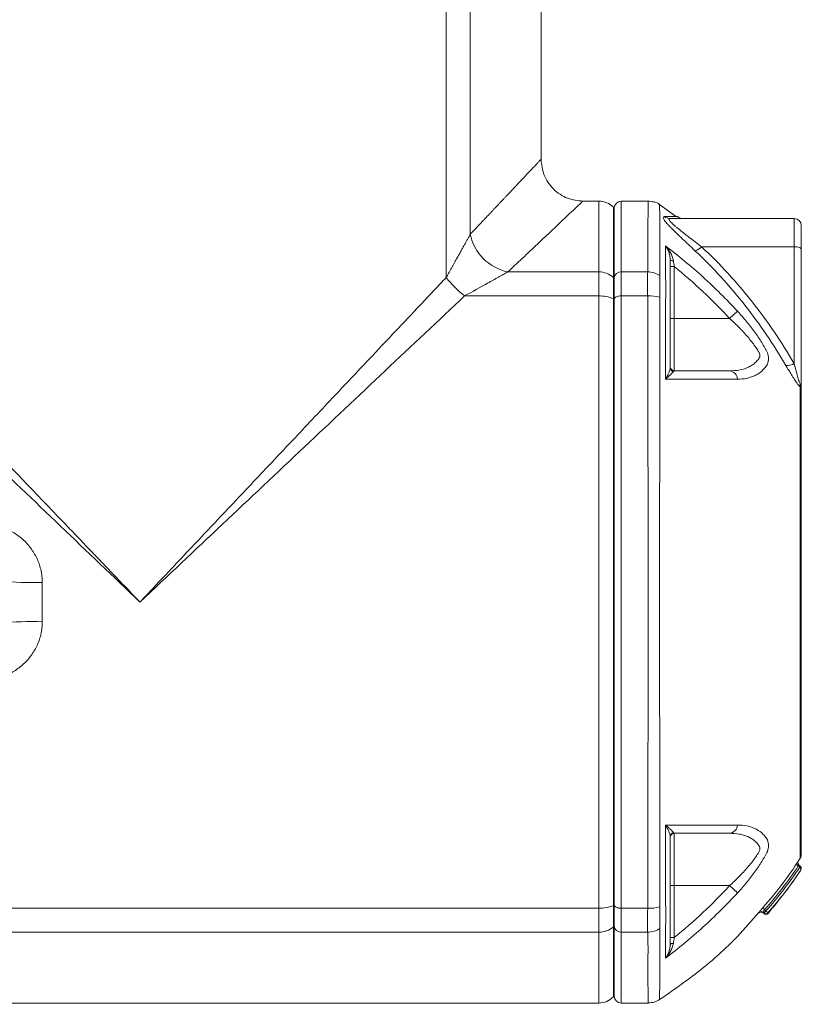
# Model space of a CAD drawing. Header units: millimetres. Extents: x 9 to 1131, y -444 to 1084.
# Tile 25 of 26: x 1019 to 1131, y 817 to 958. Entities that reach past the tile are written whole.
import ezdxf

# ---------------------------------------------------------------- set-up
doc = ezdxf.new("R2010")
doc.units = ezdxf.units.MM

msp = doc.modelspace()

# ---------------------------------------------------------------- linework, layer by layer
at = {"color": 7, "linetype": 'Continuous', "lineweight": 15}
for p, q in [((1080.25, 981.95), (1080.25, 920.73)), ((1083.7, 981.95), (1083.7, 926.93)), ((1093.85, 937.69), (1093.85, 981.95)), ((1102.11, 931.69), (1099.85, 931.69)), ((1104.35, 930.69), (1104.23, 930.81)), ((1104.35, 930.69), (1104.35, 920.64)), ((1109.2, 931.69), (1105.35, 931.69)), ((1113.27, 929.43), (1110.69, 931.3)), ((1112.36, 929.19), (1130.15, 929.19)), ((1130.15, 925.14), (1130.15, 929.19)), ((1131.15, 928.19), (1131.15, 924.77)), ((1116.85, 925.14), (1130.15, 925.14)), ((1130.15, 908.38), (1130.15, 925.14)), ((1131.15, 924.77), (1131.15, 904.73)), ((1112.95, 922.31), (1112.35, 922.31)), ((1112.95, 922.31), (1112.95, 914.85)), ((1089.09, 921.54), (1102.11, 921.54)), ((1102.11, 918.09), (1102.11, 921.54)), ((1104.23, 917.71), (1104.23, 920.75)), ((1104.23, 920.75), (1104.35, 920.64)), ((1104.35, 920.64), (1104.35, 917.66)), ((1105.35, 921.54), (1105.35, 918.09)), ((1109.13, 921.54), (1105.35, 921.54)), ((1082.89, 918.09), (1102.11, 918.09)), ((1102.11, 830.29), (1102.11, 918.09)), ((1105.35, 918.09), (1105.35, 830.29)), ((1109.13, 918.09), (1105.35, 918.09)), ((1104.23, 830.68), (1104.23, 917.71)), ((1104.23, 917.71), (1104.35, 917.66)), ((1104.35, 917.66), (1104.35, 830.73)), ((1120.88, 914.85), (1122.02, 915.9)), ((1112.95, 914.85), (1112.35, 914.85)), ((1112.95, 914.85), (1112.95, 907.35)), ((1120.88, 914.85), (1112.95, 914.85)), ((1022.35, 877.02), (1022.35, 871.36)), ((1112.95, 841.03), (1112.95, 833.53)), ((1130.69, 837.04), (1131.09, 837.59)), ((1130.92, 836.16), (1130.72, 836.37)), ((1131.03, 836.27), (1130.77, 836.52)), ((1112.95, 833.53), (1112.35, 833.53)), ((1120.88, 833.53), (1112.95, 833.53)), ((1112.95, 833.53), (1112.95, 826.08)), ((1122.02, 832.49), (1120.88, 833.53)), ((991.14, 830.29), (1102.11, 830.29)), ((1102.11, 826.85), (1102.11, 830.29)), ((1104.23, 830.68), (1104.35, 830.73)), ((1104.23, 827.63), (1104.23, 830.68)), ((1104.35, 830.73), (1104.35, 827.74)), ((1109.13, 830.29), (1105.35, 830.29)), ((1105.35, 830.29), (1105.35, 826.85)), ((1125.75, 829.59), (1125.65, 829.69)), ((1125.75, 829.59), (1126.06, 829.91)), ((1126.06, 829.91), (1125.89, 830.08)), ((1104.35, 827.74), (1104.23, 827.63)), ((1104.35, 827.74), (1104.35, 817.69)), ((992.61, 826.85), (1102.11, 826.85)), ((1109.13, 826.85), (1105.35, 826.85)), ((1112.95, 826.08), (1112.35, 826.08)), ((1104.23, 817.57), (1104.35, 817.69)), ((969.22, 816.69), (1102.11, 816.69)), ((1105.35, 816.69), (1109.2, 816.69))]:
    msp.add_line(p, q, dxfattribs=at)
at = {"color": 8, "linetype": 'Continuous', "lineweight": 15}
for p, q in [((1102.11, 921.54), (1102.11, 931.69)), ((1104.23, 920.75), (1104.23, 930.81)), ((1105.35, 931.69), (1105.35, 921.54)), ((1130.92, 836.16), (1131.03, 836.27)), ((1125.12, 829.61), (1125.06, 829.67)), ((1104.23, 827.63), (1104.23, 817.57)), ((1102.11, 816.69), (1102.11, 826.85)), ((1105.35, 826.85), (1105.35, 816.69))]:
    msp.add_line(p, q, dxfattribs=at)
at = {"color": 8, "linetype": 'Continuous', "lineweight": 15, "flags": 128}
msp.add_lwpolyline([(1110.84, 931.19), (1110.84, 930.89), (1110.85, 929.89), (1110.86, 928.14), (1110.86, 925.69), (1110.87, 923.56), (1110.87, 921.1), (1110.87, 921.1), (1110.87, 921.1)], dxfattribs=at)
at = {"color": 7, "linetype": 'Continuous', "lineweight": 15, "flags": 128}
for points in [[(1130.15, 925.14), (1130.35, 925.14), (1130.53, 925.12), (1130.71, 925.08), (1130.86, 925.03), (1130.98, 924.98), (1131.08, 924.91), (1131.13, 924.84), (1131.15, 924.77)], [(1112.82, 923.13), (1112.72, 923.14), (1112.63, 923.15), (1112.55, 923.17), (1112.48, 923.19), (1112.43, 923.21), (1112.39, 923.24), (1112.36, 923.27), (1112.35, 923.3)], [(1104.35, 917.66), (1104.37, 917.74), (1104.43, 917.82), (1104.52, 917.9), (1104.64, 917.97), (1104.8, 918.02), (1104.97, 918.06), (1105.16, 918.09), (1105.35, 918.09)], [(1130.72, 836.37), (1130.66, 836.41), (1130.61, 836.46), (1130.57, 836.51), (1130.54, 836.56), (1130.52, 836.61), (1130.51, 836.65), (1130.51, 836.69), (1130.52, 836.73)], [(1104.35, 830.73), (1104.37, 830.64), (1104.43, 830.56), (1104.52, 830.49), (1104.64, 830.42), (1104.8, 830.37), (1104.97, 830.32), (1105.16, 830.3), (1105.35, 830.29)], [(1125.89, 830.08), (1125.84, 830.13), (1125.79, 830.19), (1125.76, 830.25), (1125.73, 830.3), (1125.71, 830.35), (1125.7, 830.4), (1125.71, 830.45), (1125.73, 830.48)], [(1112.82, 825.25), (1112.72, 825.24), (1112.63, 825.23), (1112.55, 825.21), (1112.48, 825.19), (1112.43, 825.17), (1112.39, 825.14), (1112.36, 825.12), (1112.35, 825.09)]]:
    msp.add_lwpolyline(points, dxfattribs=at)
at = {"color": 7, "linetype": 'Continuous', "lineweight": 15}
for centre, radius, start, end in [((1102.11, 928.69), 3, 45, 90), ((1105.35, 930.69), 1, 90, 180), ((1112.36, 930.63), 1.43, 233.7789, 269.9278), ((1114.25, 930.69), 1.5, 231.7271, 269.9235), ((1130.15, 928.19), 1, 0, 90), ((1090.53, 928.38), 6.99, 191.9313, 258.0687), ((1115.52, 926.31), 1.77, 282.8117, 318.9415), ((1094.16, 932), 17.9, 219.0272, 230.9728), ((1102.13, 918.36), 3.18, 48.7228, 90.4505), ((1105.3, 920.59), 0.953, 87.1028, 176.7752), ((1109.08, 918.27), 3.27, 56.6818, 89.2538), ((1102.21, 912.64), 5.45, 68.2871, 91.1), ((1109.38, 912.25), 5.85, 75.0976, 92.4556), ((1112.95, 907.95), 0.6, 180, 270), ((1129.18, 909.88), 1.78, 262.7486, 302.994), ((1112.93, 907.82), 0.582, 180.8583, 258.79), ((1120.71, 906.06), 1.31, 4.801, 82.6989), ((1131.87, 905.27), 0.923, 165.8631, 194.1369), ((1020.85, 930.15), 53.15, 265.1417, 271.616), ((1020.85, 818.24), 53.15, 88.384, 94.8583), ((1130.88, 844.57), 0.278, 290.6959, 350.4426), ((1130.27, 843.81), 0.879, 323.1131, 359.7956), ((1120.71, 842.33), 1.31, 277.3016, 355.1998), ((1112.93, 840.56), 0.582, 101.2096, 179.1418), ((1112.95, 840.43), 0.6, 90, 180), ((1130.15, 837.99), 1, 329.9958, 0), ((1131.06, 836.81), 0.4, 146.6102, 224.9719), ((1102.21, 835.74), 5.45, 268.9, 291.7129), ((1109.37, 836.13), 5.85, 267.5639, 284.9192), ((1125.42, 829.34), 0.4, 44.898, 138.7682), ((1125.36, 829.41), 0.4, 44.9007, 84.0177), ((1124.83, 830.62), 1.44, 311.8031, 329.7834), ((1126.09, 829.81), 0.4, 224.8977, 319.6681), ((1102.13, 830.02), 3.18, 269.5495, 311.2772), ((1105.3, 827.8), 0.953, 183.2248, 272.8972), ((1109.08, 830.12), 3.27, 270.7561, 303.3276), ((1102.11, 819.69), 3, 270, 315), ((1105.35, 817.69), 1, 180, 270)]:
    msp.add_arc(centre, radius, start, end, dxfattribs=at)
at = {"color": 8, "linetype": 'Continuous', "lineweight": 15}
msp.add_arc((1125.36, 829.4), 0.4, 84.0214, 138.9859, dxfattribs=at)
for points, knots in [([(1083.7, 926.93), (1083.82, 927.06), (1084.07, 927.33), (1084.44, 927.72), (1084.8, 928.1), (1085.16, 928.48), (1085.5, 928.85), (1085.84, 929.21), (1086.18, 929.56), (1086.5, 929.9), (1086.82, 930.24), (1087.13, 930.57), (1087.44, 930.89), (1087.73, 931.21), (1088.02, 931.52), (1088.31, 931.82), (1088.58, 932.11), (1088.85, 932.39), (1089.11, 932.67), (1089.37, 932.94), (1089.62, 933.2), (1089.86, 933.46), (1090.09, 933.7), (1090.31, 933.94), (1090.53, 934.18), (1090.75, 934.4), (1090.95, 934.62), (1091.31, 935), (1091.79, 935.5), (1092.33, 936.08), (1092.8, 936.57), (1093.11, 936.91), (1093.33, 937.14), (1093.47, 937.29), (1093.59, 937.41), (1093.68, 937.51), (1093.76, 937.59), (1093.81, 937.65), (1093.85, 937.69), (1093.85, 937.69), (1093.85, 937.69)], [0, 0, 0, 0, 0.020169, 0.040255, 0.060259, 0.080182, 0.100024, 0.119787, 0.139471, 0.159078, 0.178609, 0.198065, 0.217446, 0.236754, 0.25599, 0.275155, 0.29425, 0.313277, 0.332235, 0.351127, 0.369954, 0.388716, 0.407415, 0.426052, 0.444628, 0.463145, 0.481603, 0.500004, 0.563192, 0.625885, 0.688135, 0.749996, 0.781408, 0.81276, 0.844057, 0.875309, 0.906521, 0.937702, 0.968859, 1, 1, 1, 1]), ([(1089.09, 921.54), (1090.75, 923.1), (1092.25, 924.52), (1094.91, 927.03), (1096.05, 928.11), (1097.92, 929.87), (1098.64, 930.55), (1099.6, 931.46), (1099.85, 931.69), (1099.85, 931.69)], [0, 0, 0, 0, 0.25, 0.25, 0.5, 0.5, 0.75, 0.75, 1, 1, 1, 1]), ([(1109.13, 921.54), (1109.13, 922.4), (1109.14, 924.11), (1109.15, 926.51), (1109.17, 928.7), (1109.19, 930.42), (1109.2, 931.5), (1109.2, 931.62), (1109.2, 931.68)], [0, 0, 0, 0, 0.1331534, 0.2667993, 0.4495164, 0.6322334, 0.8202588, 1, 1, 1, 1]), ([(1111.51, 929.47), (1111.94, 929.47), (1112.8, 929.47), (1113.36, 929.47), (1113.31, 929.47), (1113.3, 929.47)], [0, 0, 0, 0, 0.395537, 0.794431, 1, 1, 1, 1]), ([(1130.99, 837.5), (1130.99, 837.49), (1130.99, 837.41), (1130.99, 837.84), (1130.99, 838.81), (1130.98, 840.03), (1130.98, 841.49), (1130.98, 842.51), (1130.98, 843.29)], [0, 0, 0, 0, 0.062929, 0.277483, 0.498221, 0.718958, 0.786316, 1, 1, 1, 1]), ([(1130.52, 836.73), (1130.56, 836.78), (1130.63, 836.89), (1130.7, 836.99), (1130.73, 837.03), (1130.72, 837.02), (1130.72, 837.02)], [0, 0, 0, 0, 0.323455, 0.647441, 0.966878, 1, 1, 1, 1]), ([(1130.77, 836.52), (1130.77, 836.52), (1130.77, 836.53), (1130.77, 836.5), (1130.75, 836.45), (1130.73, 836.4), (1130.72, 836.37)], [0, 0, 0, 0, 0.028124, 0.341686, 0.666481, 1, 1, 1, 1]), ([(1109.2, 816.71), (1109.2, 816.71), (1109.21, 816.5), (1109.19, 817.27), (1109.19, 819.08), (1109.11, 821.76), (1109.21, 824.45), (1109.15, 826.05), (1109.13, 826.85)], [0, 0, 0, 0, 0.008297, 0.255677, 0.503846, 0.751226, 0.87563, 1, 1, 1, 1]), ([(1110.87, 827.29), (1110.87, 827.29), (1110.87, 825.67), (1110.87, 823.15), (1110.86, 820.41), (1110.85, 818.58), (1110.84, 817.51), (1110.84, 817.07), (1110.84, 817.19), (1110.84, 817.19)], [0, 0, 0, 0, 0.000001, 0.245916, 0.429409, 0.612901, 0.801775, 0.990645, 1, 1, 1, 1])]:
    msp.add_open_spline(points, degree=3, knots=knots, dxfattribs=at)
at = {"color": 7, "linetype": 'Continuous', "lineweight": 15}
for points, knots in [([(1099.85, 931.69), (1099.1, 931.77), (1097.94, 931.9), (1096.54, 932.64), (1095.58, 933.42), (1094.8, 934.38), (1094.05, 935.78), (1093.93, 936.94), (1093.85, 937.69)], [0, 0, 0, 0, 0.239457, 0.368361, 0.5, 0.631639, 0.760543, 1, 1, 1, 1]), ([(1110.84, 931.2), (1110.84, 931.2), (1110.63, 931.4), (1110.06, 931.61), (1109.49, 931.66), (1109.2, 931.68)], [0, 0, 0, 0, 0.0034185, 0.5055584, 1, 1, 1, 1]), ([(1115.91, 924.58), (1115.28, 925.17), (1114.67, 925.75), (1113.8, 926.57), (1113.52, 926.84), (1112.99, 927.36), (1112.74, 927.61), (1112.39, 927.96), (1112.28, 928.07), (1112.08, 928.29), (1111.98, 928.4), (1111.72, 928.7), (1111.58, 928.87), (1111.39, 929.17), (1111.34, 929.28), (1111.35, 929.43), (1111.41, 929.47), (1111.51, 929.47)], [0, 0, 0, 0, 0.25, 0.25, 0.375, 0.375, 0.5, 0.5, 0.5625, 0.5625, 0.625, 0.625, 0.75, 0.75, 0.875, 0.875, 1, 1, 1, 1]), ([(1112.36, 929.19), (1112.25, 929.19), (1112.19, 929.16), (1112.19, 929.05), (1112.21, 929.01), (1112.27, 928.9), (1112.31, 928.84), (1112.49, 928.64), (1112.64, 928.48), (1112.93, 928.22), (1113.04, 928.13), (1113.26, 927.95), (1113.37, 927.85), (1113.73, 927.56), (1113.99, 927.35), (1114.52, 926.93), (1114.8, 926.71), (1115.65, 926.06), (1116.24, 925.61), (1116.85, 925.14)], [0, 0, 0, 0, 0.125, 0.125, 0.1875, 0.1875, 0.25, 0.25, 0.375, 0.375, 0.4375, 0.4375, 0.5, 0.5, 0.625, 0.625, 0.75, 0.75, 1, 1, 1, 1]), ([(1080.25, 920.73), (1080.33, 920.87), (1080.49, 921.15), (1080.71, 921.56), (1080.93, 921.95), (1081.15, 922.34), (1081.35, 922.7), (1081.55, 923.06), (1081.73, 923.39), (1081.91, 923.72), (1082.13, 924.1), (1082.37, 924.54), (1082.64, 925.03), (1082.89, 925.48), (1083.12, 925.89), (1083.33, 926.27), (1083.53, 926.62), (1083.64, 926.83), (1083.7, 926.93)], [0, 0, 0, 0, 0.062624, 0.123471, 0.182548, 0.239858, 0.295408, 0.349204, 0.401253, 0.451561, 0.500138, 0.582403, 0.660921, 0.735759, 0.80699, 0.874703, 0.939, 1, 1, 1, 1]), ([(1111.68, 925.26), (1113.54, 923.86), (1115.34, 922.37), (1118.78, 919.25), (1120.43, 917.61), (1122.02, 915.9)], [0, 0, 0, 0, 0.5, 0.5, 1, 1, 1, 1]), ([(1112.35, 923.3), (1112.35, 923.5), (1112.33, 923.69), (1112.26, 924.06), (1112.21, 924.23), (1112.09, 924.56), (1112.02, 924.71), (1111.86, 925), (1111.77, 925.14), (1111.68, 925.26)], [0, 0, 0, 0, 0.25, 0.25, 0.5, 0.5, 0.75, 0.75, 1, 1, 1, 1]), ([(1112.82, 923.13), (1112.79, 923.35), (1112.73, 923.55), (1112.58, 923.95), (1112.49, 924.13), (1112.29, 924.49), (1112.18, 924.65), (1111.94, 924.97), (1111.82, 925.12), (1111.68, 925.26)], [0, 0, 0, 0, 0.25, 0.25, 0.5, 0.5, 0.75, 0.75, 1, 1, 1, 1]), ([(1116.85, 925.14), (1119.51, 922.67), (1121.93, 920.02), (1126.36, 914.39), (1128.35, 911.44), (1130.15, 908.38)], [0, 0, 0, 0, 0.5, 0.5, 1, 1, 1, 1]), ([(1128.95, 908.11), (1127.2, 911.11), (1125.24, 914), (1121.98, 918.15), (1120.85, 919.49), (1118.46, 922.1), (1117.21, 923.37), (1115.91, 924.58)], [0, 0, 0, 0, 0.5, 0.5, 0.75, 0.75, 1, 1, 1, 1]), ([(1112.35, 923.3), (1112.35, 922.61), (1112.35, 921.87), (1112.35, 920.68), (1112.35, 920.26), (1112.35, 919.73), (1112.35, 919.63), (1112.35, 919.46), (1112.35, 919.41), (1112.35, 919.29), (1112.35, 919.23), (1112.35, 918.91), (1112.35, 918.6), (1112.35, 918.06), (1112.35, 917.87), (1112.35, 917.48), (1112.35, 917.27), (1112.35, 916.86), (1112.35, 916.64), (1112.35, 916.21), (1112.35, 915.12), (1112.35, 914.03), (1112.35, 911.4), (1112.35, 909.62), (1112.35, 907.81)], [0, 0, 0, 0, 0.25, 0.25, 0.375, 0.375, 0.40625, 0.40625, 0.421875, 0.421875, 0.4375, 0.4375, 0.5, 0.5, 0.53125, 0.53125, 0.5625, 0.5625, 0.59375, 0.59375, 0.625, 0.75, 0.75, 1, 1, 1, 1]), ([(1036.35, 874.19), (1036.69, 874.56), (1037.35, 875.26), (1038.3, 876.26), (1039.18, 877.19), (1039.98, 878.04), (1040.7, 878.8), (1041.34, 879.48), (1042.72, 880.95), (1044.77, 883.12), (1048.59, 887.16), (1053.17, 892.02), (1058.76, 897.95), (1064.15, 903.66), (1068.42, 908.19), (1071.41, 911.36), (1073.26, 913.32), (1075.07, 915.24), (1076.84, 917.11), (1078.56, 918.94), (1079.69, 920.14), (1080.25, 920.73)], [0, 0, 0, 0, 0.023033, 0.04434, 0.063923, 0.081781, 0.097914, 0.112322, 0.125005, 0.191012, 0.250008, 0.382221, 0.500001, 0.629628, 0.749993, 0.793682, 0.836562, 0.878633, 0.919896, 0.960351, 1, 1, 1, 1]), ([(1082.89, 918.09), (1084.02, 918.72), (1085.13, 919.34), (1086.72, 920.22), (1087.24, 920.51), (1088.21, 921.05), (1088.68, 921.31), (1089.09, 921.54)], [0, 0, 0, 0, 0.5, 0.5, 0.75, 0.75, 1, 1, 1, 1]), ([(1109.13, 918.09), (1109.12, 918.47), (1109.11, 918.82), (1109.1, 919.49), (1109.1, 919.81), (1109.09, 920.69), (1109.11, 921.17), (1109.13, 921.54)], [0, 0, 0, 0, 0.25, 0.25, 0.5, 0.5, 1, 1, 1, 1]), ([(1110.87, 921.1), (1110.87, 921.1), (1110.87, 921.1), (1110.87, 921.1), (1110.88, 921.07), (1110.88, 921.04), (1110.88, 921)], [-0.0000000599, -0.0000000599, -0.0000000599, -0.0000000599, 0, 0, 0, 0.0002023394, 0.0002023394, 0.0002023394, 0.0002023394]), ([(1110.88, 921), (1110.89, 920.65), (1110.89, 920.21), (1110.89, 919.42), (1110.89, 919.14), (1110.89, 918.55), (1110.88, 918.23), (1110.88, 917.9)], [0, 0, 0, 0, 0.5, 0.5, 0.75, 0.75, 1, 1, 1, 1]), ([(1111.7, 917.33), (1111.7, 917.51), (1111.71, 917.68), (1111.71, 918.02), (1111.71, 918.18), (1111.72, 918.66), (1111.72, 918.96), (1111.72, 919.52), (1111.72, 919.77), (1111.71, 920.12), (1111.71, 920.23), (1111.71, 920.44), (1111.7, 920.54), (1111.7, 920.63)], [0, 0, 0, 0, 0.125, 0.125, 0.25, 0.25, 0.5, 0.5, 0.75, 0.75, 0.875, 0.875, 1, 1, 1, 1]), ([(993.4, 919.06), (993.7, 918.74), (994.3, 918.11), (995.21, 917.16), (996.13, 916.2), (997.07, 915.22), (998.01, 914.24), (998.96, 913.24), (999.93, 912.23), (1000.91, 911.21), (1001.89, 910.18), (1002.89, 909.14), (1005.26, 906.66), (1009.16, 902.59), (1014.43, 897.09), (1019.91, 891.37), (1024.11, 886.98), (1027.24, 883.71), (1028.91, 881.97), (1030.54, 880.26), (1032.2, 878.52), (1034.18, 876.46), (1035.59, 874.99), (1036.35, 874.19)], [0, 0, 0, 0, 0.021686, 0.043581, 0.065683, 0.087994, 0.110513, 0.13324, 0.156176, 0.179321, 0.202674, 0.226237, 0.250008, 0.370399, 0.499999, 0.617795, 0.749993, 0.790255, 0.833329, 0.864501, 0.90267, 0.947837, 1, 1, 1, 1]), ([(1036.35, 874.19), (1044.24, 881.63), (1052.13, 889.08), (1063.81, 900.1), (1067.69, 903.75), (1075.35, 910.99), (1079.15, 914.57), (1082.89, 918.09)], [0, 0, 0, 0, 0.5, 0.5, 0.75, 0.75, 1, 1, 1, 1]), ([(1109.13, 830.29), (1109.13, 830.4), (1109.13, 830.51), (1109.13, 830.72), (1109.13, 831.04), (1109.13, 831.8), (1109.13, 833.31), (1109.14, 834.62), (1109.14, 837.25), (1109.14, 839.03), (1109.15, 842.62), (1109.16, 844.44), (1109.16, 848.07), (1109.17, 849.9), (1109.18, 855.41), (1109.19, 859.12), (1109.2, 866.6), (1109.2, 870.38), (1109.2, 876.1), (1109.2, 878), (1109.2, 881.78), (1109.2, 883.66), (1109.19, 889.28), (1109.18, 892.99), (1109.16, 900.33), (1109.16, 903.96), (1109.14, 909.35), (1109.14, 911.13), (1109.14, 913.77), (1109.13, 914.64), (1109.13, 915.94), (1109.13, 916.59), (1109.13, 917.34), (1109.13, 917.67), (1109.13, 917.88), (1109.13, 917.99), (1109.13, 918.09)], [0, 0, 0, 0, 0.003906, 0.003906, 0.007812, 0.015625, 0.03125, 0.0625, 0.0625, 0.125, 0.125, 0.1875, 0.1875, 0.25, 0.25, 0.375, 0.375, 0.5, 0.5, 0.5625, 0.5625, 0.625, 0.625, 0.75, 0.75, 0.875, 0.875, 0.9375, 0.9375, 0.96875, 0.96875, 0.984375, 0.992187, 0.996094, 0.996094, 1, 1, 1, 1]), ([(1110.88, 917.9), (1110.88, 917.84), (1110.88, 917.78), (1110.87, 917.72), (1110.87, 917.72), (1110.87, 917.72), (1110.87, 917.72)], [0, 0, 0, 0, 0.0002029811, 0.0002029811, 0.0002029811, 0.0002030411, 0.0002030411, 0.0002030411, 0.0002030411]), ([(991.49, 917.15), (995.1, 913.69), (998.76, 910.19), (1006.15, 903.11), (1009.89, 899.53), (1021.15, 888.75), (1028.75, 881.47), (1036.35, 874.19)], [0, 0, 0, 0, 0.25, 0.25, 0.5, 0.5, 1, 1, 1, 1]), ([(1110.87, 917.72), (1110.87, 917.67), (1110.87, 917.62), (1110.87, 917.51), (1110.87, 917.35), (1110.87, 916.98), (1110.87, 916.23), (1110.87, 914.73), (1110.87, 913.43), (1110.87, 910.82), (1110.87, 909.06), (1110.86, 903.71), (1110.86, 900.11), (1110.85, 892.83), (1110.85, 889.15), (1110.84, 883.58), (1110.84, 881.72), (1110.84, 878.91), (1110.84, 877.97), (1110.84, 876.08), (1110.84, 875.14), (1110.84, 870.41), (1110.84, 866.66), (1110.85, 859.24), (1110.85, 855.57), (1110.86, 850.11), (1110.86, 848.29), (1110.86, 844.69), (1110.86, 842.89), (1110.87, 839.33), (1110.87, 837.56), (1110.87, 834.95), (1110.87, 834.09), (1110.87, 832.37), (1110.87, 831.51), (1110.87, 830.66)], [0, 0, 0, 0, 0.001953, 0.001953, 0.003906, 0.007813, 0.015625, 0.03125, 0.0625, 0.0625, 0.125, 0.125, 0.25, 0.25, 0.375, 0.375, 0.4375, 0.4375, 0.46875, 0.46875, 0.5, 0.5, 0.625, 0.625, 0.75, 0.75, 0.8125, 0.8125, 0.875, 0.875, 0.9375, 0.9375, 0.96875, 0.96875, 1, 1, 1, 1]), ([(1122.02, 915.9), (1122.46, 915.42), (1122.88, 914.94), (1123.7, 913.95), (1124.09, 913.44), (1124.83, 912.42), (1125.17, 911.91), (1125.63, 911.16), (1125.78, 910.91), (1125.98, 910.54), (1126.05, 910.42), (1126.17, 910.18), (1126.23, 910.06), (1126.29, 909.94)], [0, 0, 0, 0, 0.25, 0.25, 0.5, 0.5, 0.75, 0.75, 0.875, 0.875, 0.9375, 0.9375, 1, 1, 1, 1]), ([(1120.88, 907.35), (1121.34, 907.35), (1121.79, 907.39), (1122.65, 907.53), (1123.06, 907.65), (1123.64, 907.9), (1123.83, 908), (1124.18, 908.22), (1124.35, 908.34), (1124.66, 908.62), (1124.81, 908.77), (1125.02, 909.03), (1125.09, 909.12), (1125.18, 909.31), (1125.2, 909.42), (1125.21, 909.64), (1125.19, 909.75), (1125.13, 909.92), (1125.1, 909.97), (1125.04, 910.08), (1125, 910.14), (1124.84, 910.41), (1124.69, 910.64), (1124.37, 911.09), (1124.2, 911.32), (1123.84, 911.78), (1123.66, 912.01), (1123.27, 912.46), (1123.06, 912.69), (1122.65, 913.14), (1122.44, 913.36), (1121.79, 914.01), (1121.34, 914.44), (1120.88, 914.85)], [0, 0, 0, 0, 0.125, 0.125, 0.25, 0.25, 0.3125, 0.3125, 0.375, 0.375, 0.4375, 0.4375, 0.46875, 0.46875, 0.5, 0.5, 0.53125, 0.53125, 0.546875, 0.546875, 0.5625, 0.5625, 0.625, 0.625, 0.6875, 0.6875, 0.75, 0.75, 0.8125, 0.8125, 0.875, 0.875, 1, 1, 1, 1]), ([(1126.29, 909.94), (1126.34, 909.81), (1126.38, 909.68), (1126.44, 909.4), (1126.45, 909.26), (1126.45, 908.99), (1126.44, 908.85), (1126.38, 908.58), (1126.34, 908.44), (1126.29, 908.31)], [0, 0, 0, 0, 0.25, 0.25, 0.5, 0.5, 0.75, 0.75, 1, 1, 1, 1]), ([(1126.29, 908.31), (1126.06, 907.91), (1125.79, 907.58), (1125.33, 907.17), (1125.17, 907.05), (1124.82, 906.83), (1124.64, 906.73), (1124.09, 906.47), (1123.7, 906.35), (1122.89, 906.2), (1122.46, 906.16), (1122.02, 906.17)], [0, 0, 0, 0, 0.25, 0.25, 0.375, 0.375, 0.5, 0.5, 0.75, 0.75, 1, 1, 1, 1]), ([(1130.63, 905.46), (1130.48, 905.67), (1130.33, 905.89), (1130.03, 906.34), (1129.89, 906.56), (1129.47, 907.23), (1129.21, 907.67), (1128.95, 908.11)], [0, 0, 0, 0, 0.25, 0.25, 0.5, 0.5, 1, 1, 1, 1]), ([(1130.15, 908.38), (1130.26, 907.91), (1130.38, 907.43), (1130.57, 906.71), (1130.64, 906.47), (1130.75, 906.1), (1130.79, 905.97), (1130.85, 905.79), (1130.88, 905.73), (1130.92, 905.61), (1130.95, 905.55), (1130.98, 905.49)], [0, 0, 0, 0, 0.5, 0.5, 0.75, 0.75, 0.875, 0.875, 0.9375, 0.9375, 1, 1, 1, 1]), ([(1112.35, 907.81), (1112.35, 907.72), (1112.33, 907.6), (1112.26, 907.36), (1112.21, 907.22), (1112.09, 906.94), (1112.02, 906.79), (1111.86, 906.49), (1111.77, 906.34), (1111.68, 906.18)], [0, 0, 0, 0, 0.25, 0.25, 0.5, 0.5, 0.75, 0.75, 1, 1, 1, 1]), ([(1112.82, 907.25), (1112.79, 907.2), (1112.73, 907.13), (1112.58, 906.97), (1112.49, 906.88), (1112.29, 906.7), (1112.18, 906.6), (1111.94, 906.39), (1111.82, 906.29), (1111.68, 906.18)], [0, 0, 0, 0, 0.25, 0.25, 0.5, 0.5, 0.75, 0.75, 1, 1, 1, 1]), ([(1112.95, 907.35), (1114.36, 907.35), (1115.73, 907.35), (1118.37, 907.35), (1119.65, 907.35), (1120.88, 907.35)], [0, 0, 0, 0, 0.5, 0.5, 1, 1, 1, 1]), ([(1122.02, 906.17), (1120.43, 906.17), (1118.78, 906.17), (1115.34, 906.18), (1113.54, 906.18), (1111.68, 906.18)], [0, 0, 0, 0, 0.5, 0.5, 1, 1, 1, 1]), ([(1130.98, 905.04), (1130.92, 905.1), (1130.86, 905.17), (1130.78, 905.28), (1130.75, 905.31), (1130.71, 905.37), (1130.69, 905.39), (1130.66, 905.43), (1130.65, 905.45), (1130.63, 905.46)], [0, 0, 0, 0, 0.5, 0.5, 0.75, 0.75, 0.875, 0.875, 1, 1, 1, 1]), ([(1130.98, 905.49), (1131.04, 905.37), (1131.08, 905.25), (1131.14, 904.99), (1131.15, 904.86), (1131.15, 904.73)], [0, 0, 0, 0, 0.5, 0.5, 1, 1, 1, 1]), ([(1130.98, 904.16), (1130.98, 904.25), (1130.98, 904.34), (1130.99, 904.51), (1130.99, 904.59), (1130.99, 904.74), (1130.99, 904.81), (1130.99, 904.94), (1130.98, 904.99), (1130.98, 905.04)], [0, 0, 0, 0, 0.25, 0.25, 0.5, 0.5, 0.75, 0.75, 1, 1, 1, 1]), ([(1130.98, 905.04), (1131, 905.02), (1131.01, 905.01), (1131.03, 904.98), (1131.04, 904.98), (1131.05, 904.97), (1131.05, 904.96), (1131.08, 904.93), (1131.1, 904.91), (1131.14, 904.83), (1131.15, 904.78), (1131.15, 904.73)], [0, 0, 0, 0, 0.125, 0.125, 0.1875, 0.1875, 0.25, 0.25, 0.5, 0.5, 1, 1, 1, 1]), ([(1130.98, 844.31), (1130.98, 845.5), (1130.98, 846.7), (1130.98, 849.12), (1130.98, 850.35), (1130.98, 854.03), (1130.98, 856.51), (1130.99, 863.99), (1130.99, 869.05), (1130.99, 875.48), (1130.99, 876.76), (1130.99, 879.33), (1130.99, 880.61), (1130.99, 884.43), (1130.99, 886.95), (1130.98, 891.96), (1130.98, 894.44), (1130.98, 898.12), (1130.98, 899.34), (1130.98, 901.77), (1130.98, 902.97), (1130.98, 904.16)], [0, 0, 0, 0, 0.0625, 0.0625, 0.125, 0.125, 0.25, 0.25, 0.5, 0.5, 0.5625, 0.5625, 0.625, 0.625, 0.75, 0.75, 0.875, 0.875, 0.9375, 0.9375, 1, 1, 1, 1]), ([(1131.15, 904.73), (1131.15, 904.67), (1131.15, 904.61), (1131.15, 904.52), (1131.15, 904.48), (1131.15, 904.39), (1131.15, 904.33), (1131.15, 904.21), (1131.15, 904.14), (1131.15, 904), (1131.15, 903.93), (1131.15, 903.7), (1131.15, 903.55), (1131.15, 902.79), (1131.15, 902.18), (1131.15, 900.35), (1131.15, 899.12), (1131.15, 895.39), (1131.15, 892.88), (1131.15, 887.81), (1131.15, 885.25), (1131.15, 880.09), (1131.15, 877.48), (1131.15, 873.57), (1131.15, 872.27), (1131.15, 869.68), (1131.15, 868.38), (1131.15, 864.53), (1131.15, 861.97), (1131.15, 856.91), (1131.15, 854.39), (1131.15, 850.65), (1131.15, 849.41), (1131.15, 846.95), (1131.15, 845.73), (1131.15, 844.52)], [0, 0, 0, 0, 0.007812, 0.007812, 0.011719, 0.011719, 0.015625, 0.015625, 0.019531, 0.019531, 0.023437, 0.023437, 0.03125, 0.03125, 0.0625, 0.0625, 0.125, 0.125, 0.25, 0.25, 0.375, 0.375, 0.5, 0.5, 0.5625, 0.5625, 0.625, 0.625, 0.75, 0.75, 0.875, 0.875, 0.9375, 0.9375, 1, 1, 1, 1]), ([(1013.35, 885.51), (1013.45, 885.51), (1013.64, 885.51), (1013.94, 885.5), (1014.23, 885.48), (1014.52, 885.44), (1014.8, 885.4), (1015.28, 885.32), (1015.94, 885.17), (1016.77, 884.89), (1017.57, 884.54), (1018.57, 883.98), (1019.71, 883.11), (1020.66, 882.03), (1021.27, 881.08), (1021.66, 880.32), (1021.97, 879.53), (1022.16, 878.8), (1022.28, 878.15), (1022.34, 877.59), (1022.35, 877.21), (1022.35, 877.02)], [0, 0, 0, 0, 0.021282, 0.042514, 0.063716, 0.084909, 0.106113, 0.127349, 0.190851, 0.254211, 0.317357, 0.380263, 0.505245, 0.629381, 0.691392, 0.753095, 0.814933, 0.876546, 0.917769, 0.958852, 1, 1, 1, 1]), ([(1022.35, 871.36), (1022.35, 871.27), (1022.35, 871.08), (1022.33, 870.8), (1022.31, 870.52), (1022.27, 870.24), (1022.23, 869.96), (1022.14, 869.49), (1021.97, 868.86), (1021.66, 868.06), (1021.27, 867.31), (1020.66, 866.35), (1019.71, 865.28), (1018.57, 864.41), (1017.57, 863.85), (1016.77, 863.49), (1015.94, 863.22), (1015.19, 863.04), (1014.52, 862.94), (1013.94, 862.88), (1013.55, 862.88), (1013.35, 862.87)], [0, 0, 0, 0, 0.020596, 0.041151, 0.061691, 0.08224, 0.102826, 0.123472, 0.185078, 0.246923, 0.308619, 0.370637, 0.494772, 0.619753, 0.682651, 0.745805, 0.80915, 0.872667, 0.915093, 0.957483, 1, 1, 1, 1]), ([(1131.15, 844.52), (1131.15, 844.44), (1131.15, 844.36), (1131.15, 844.21), (1131.15, 844.14), (1131.15, 844.02), (1131.15, 843.97), (1131.15, 843.9), (1131.15, 843.88), (1131.15, 843.84), (1131.15, 843.83), (1131.15, 843.81)], [0, 0, 0, 0, 0.25, 0.25, 0.5, 0.5, 0.75, 0.75, 0.875, 0.875, 1, 1, 1, 1]), ([(1130.98, 844.23), (1130.98, 844.23), (1130.98, 844.23), (1130.98, 844.23), (1130.98, 844.25), (1130.98, 844.28), (1130.98, 844.31)], [-0.00000006, -0.00000006, -0.00000006, -0.00000006, 0, 0, 0, 0.00008441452, 0.00008441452, 0.00008441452, 0.00008441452]), ([(1130.98, 843.32), (1130.98, 843.37), (1130.98, 843.42), (1130.99, 843.55), (1130.99, 843.62), (1130.99, 843.85), (1130.99, 844.03), (1130.98, 844.23)], [0, 0, 0, 0, 0.25, 0.25, 0.5, 0.5, 1, 1, 1, 1]), ([(1130.98, 843.29), (1130.98, 843.3), (1130.98, 843.31), (1130.98, 843.32), (1130.98, 843.32), (1130.98, 843.32), (1130.98, 843.32)], [0, 0, 0, 0, 0.00008451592, 0.00008451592, 0.00008451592, 0.00008457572, 0.00008457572, 0.00008457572, 0.00008457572]), ([(1131.15, 843.81), (1131.15, 842.82), (1131.15, 841.06), (1131.15, 839.4), (1131.15, 838.41), (1131.15, 837.96), (1131.15, 838.03), (1131.15, 838.04)], [0, 0, 0, 0, 0.2841851, 0.5012067, 0.718228, 0.9415626, 1, 1, 1, 1]), ([(1111.68, 842.21), (1113.54, 842.21), (1115.34, 842.21), (1118.78, 842.21), (1120.43, 842.22), (1122.02, 842.22)], [0, 0, 0, 0, 0.5, 0.5, 1, 1, 1, 1]), ([(1112.35, 840.57), (1112.35, 840.67), (1112.33, 840.78), (1112.26, 841.03), (1112.21, 841.17), (1112.09, 841.45), (1112.02, 841.59), (1111.86, 841.89), (1111.77, 842.05), (1111.68, 842.21)], [0, 0, 0, 0, 0.25, 0.25, 0.5, 0.5, 0.75, 0.75, 1, 1, 1, 1]), ([(1112.82, 841.14), (1112.79, 841.19), (1112.73, 841.26), (1112.58, 841.42), (1112.49, 841.5), (1112.29, 841.69), (1112.18, 841.79), (1111.94, 841.99), (1111.82, 842.1), (1111.68, 842.21)], [0, 0, 0, 0, 0.25, 0.25, 0.5, 0.5, 0.75, 0.75, 1, 1, 1, 1]), ([(1122.02, 842.22), (1122.46, 842.22), (1122.88, 842.19), (1123.7, 842.03), (1124.09, 841.91), (1124.83, 841.57), (1125.17, 841.36), (1125.63, 840.94), (1125.78, 840.79), (1125.98, 840.54), (1126.05, 840.45), (1126.17, 840.27), (1126.23, 840.18), (1126.29, 840.08)], [0, 0, 0, 0, 0.25, 0.25, 0.5, 0.5, 0.75, 0.75, 0.875, 0.875, 0.9375, 0.9375, 1, 1, 1, 1]), ([(1112.35, 840.57), (1112.35, 838.72), (1112.35, 836.89), (1112.35, 834.18), (1112.35, 833.29), (1112.35, 832.17), (1112.35, 831.95), (1112.35, 831.62), (1112.35, 831.5), (1112.35, 831.29), (1112.35, 831.18), (1112.35, 830.67), (1112.35, 830.29), (1112.35, 829.78), (1112.35, 829.62), (1112.35, 829.33), (1112.35, 829.19), (1112.35, 828.96), (1112.35, 828.86), (1112.35, 828.65), (1112.35, 828.13), (1112.35, 827.63), (1112.35, 826.48), (1112.35, 825.76), (1112.35, 825.09)], [0, 0, 0, 0, 0.25, 0.25, 0.375, 0.375, 0.40625, 0.40625, 0.421875, 0.421875, 0.4375, 0.4375, 0.5, 0.5, 0.53125, 0.53125, 0.5625, 0.5625, 0.59375, 0.59375, 0.625, 0.75, 0.75, 1, 1, 1, 1]), ([(1120.88, 833.53), (1121.34, 833.95), (1121.79, 834.37), (1122.65, 835.24), (1123.06, 835.68), (1123.64, 836.36), (1123.83, 836.59), (1124.18, 837.04), (1124.35, 837.26), (1124.66, 837.71), (1124.81, 837.93), (1125.02, 838.26), (1125.09, 838.37), (1125.18, 838.59), (1125.2, 838.71), (1125.21, 838.93), (1125.19, 839.03), (1125.13, 839.18), (1125.1, 839.23), (1125.04, 839.32), (1125, 839.37), (1124.84, 839.59), (1124.69, 839.74), (1124.37, 840.03), (1124.2, 840.16), (1123.84, 840.38), (1123.66, 840.48), (1123.27, 840.65), (1123.06, 840.72), (1122.65, 840.84), (1122.44, 840.89), (1121.79, 841), (1121.34, 841.03), (1120.88, 841.03)], [0, 0, 0, 0, 0.125, 0.125, 0.25, 0.25, 0.3125, 0.3125, 0.375, 0.375, 0.4375, 0.4375, 0.46875, 0.46875, 0.5, 0.5, 0.53125, 0.53125, 0.546875, 0.546875, 0.5625, 0.5625, 0.625, 0.625, 0.6875, 0.6875, 0.75, 0.75, 0.8125, 0.8125, 0.875, 0.875, 1, 1, 1, 1]), ([(1126.29, 840.08), (1126.34, 839.94), (1126.38, 839.81), (1126.44, 839.54), (1126.45, 839.4), (1126.45, 839.12), (1126.44, 838.98), (1126.38, 838.71), (1126.34, 838.57), (1126.29, 838.44)], [0, 0, 0, 0, 0.25, 0.25, 0.5, 0.5, 0.75, 0.75, 1, 1, 1, 1]), ([(1126.29, 838.44), (1126.06, 837.97), (1125.79, 837.48), (1125.33, 836.73), (1125.17, 836.48), (1124.82, 835.97), (1124.64, 835.71), (1124.09, 834.95), (1123.7, 834.45), (1122.89, 833.46), (1122.46, 832.97), (1122.02, 832.49)], [0, 0, 0, 0, 0.25, 0.25, 0.375, 0.375, 0.5, 0.5, 0.75, 0.75, 1, 1, 1, 1]), ([(1130.92, 836.16), (1131, 836.1), (1131.05, 836.01), (1131.09, 835.83), (1131.07, 835.74), (1131.02, 835.67)], [0, 0, 0, 0, 0.5, 0.5, 1, 1, 1, 1]), ([(1131.02, 835.67), (1131.04, 835.71), (1131.09, 835.78), (1131.13, 835.91), (1131.14, 836.06), (1131.1, 836.18), (1131.05, 836.24), (1131.02, 836.27)], [0, 0, 0, 0, 0.182346, 0.412633, 0.637814, 0.84743, 1, 1, 1, 1]), ([(1126.39, 829.55), (1127.2, 830.53), (1128.84, 832.51), (1130.3, 834.63), (1131.05, 835.71)], [0, 0, 0, 0, 0.4909094, 1, 1, 1, 1]), ([(1112.95, 826.08), (1114.36, 827.23), (1115.73, 828.42), (1118.37, 830.91), (1119.65, 832.2), (1120.88, 833.53)], [0, 0, 0, 0, 0.5, 0.5, 1, 1, 1, 1]), ([(1122.02, 832.49), (1120.43, 830.78), (1118.78, 829.14), (1115.34, 826.01), (1113.54, 824.53), (1111.68, 823.12)], [0, 0, 0, 0, 0.5, 0.5, 1, 1, 1, 1]), ([(1109.13, 826.85), (1109.12, 827.03), (1109.11, 827.24), (1109.1, 827.72), (1109.1, 827.98), (1109.09, 828.87), (1109.11, 829.54), (1109.13, 830.29)], [0, 0, 0, 0, 0.25, 0.25, 0.5, 0.5, 1, 1, 1, 1]), ([(1110.87, 830.66), (1110.87, 830.66), (1110.87, 830.66), (1110.87, 830.66), (1110.88, 830.6), (1110.88, 830.54), (1110.88, 830.48)], [-0.0000000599, -0.0000000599, -0.0000000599, -0.0000000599, 0, 0, 0, 0.0002023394, 0.0002023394, 0.0002023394, 0.0002023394]), ([(1110.88, 830.48), (1110.89, 829.82), (1110.89, 829.23), (1110.89, 828.44), (1110.89, 828.2), (1110.89, 827.76), (1110.88, 827.56), (1110.88, 827.38)], [0, 0, 0, 0, 0.5, 0.5, 0.75, 0.75, 1, 1, 1, 1]), ([(1111.7, 827.76), (1111.7, 827.85), (1111.71, 827.95), (1111.71, 828.15), (1111.71, 828.26), (1111.72, 828.61), (1111.72, 828.87), (1111.72, 829.43), (1111.72, 829.73), (1111.71, 830.2), (1111.71, 830.37), (1111.71, 830.71), (1111.7, 830.88), (1111.7, 831.06)], [0, 0, 0, 0, 0.125, 0.125, 0.25, 0.25, 0.5, 0.5, 0.75, 0.75, 0.875, 0.875, 1, 1, 1, 1]), ([(1125.06, 829.67), (1125.06, 829.67), (1125.08, 829.7), (1125.15, 829.8), (1125.21, 829.87), (1125.34, 830.03), (1125.42, 830.12), (1125.58, 830.31), (1125.66, 830.4), (1125.73, 830.48)], [0, 0, 0, 0, 0.25, 0.25, 0.5, 0.5, 0.75, 0.75, 1, 1, 1, 1]), ([(1110.69, 817.08), (1112.69, 818.47), (1116.68, 821.24), (1121.47, 825.51), (1124.05, 828.51), (1125.06, 829.67)], [0, 0, 0, 0, 0.380525, 0.760042, 1, 1, 1, 1]), ([(1125.89, 830.08), (1125.83, 830.01), (1125.77, 829.91), (1125.67, 829.75), (1125.64, 829.69), (1125.65, 829.69)], [0, 0, 0, 0, 0.5, 0.5, 1, 1, 1, 1]), ([(1125.79, 829.55), (1125.88, 829.49), (1125.98, 829.46), (1126.18, 829.49), (1126.27, 829.54), (1126.34, 829.61)], [0, 0, 0, 0, 0.5, 0.5, 1, 1, 1, 1]), ([(1126.08, 829.9), (1126.16, 829.83), (1126.23, 829.76), (1126.32, 829.65), (1126.34, 829.62), (1126.34, 829.61)], [0, 0, 0, 0, 0.5, 0.5, 1, 1, 1, 1]), ([(1110.88, 827.38), (1110.88, 827.35), (1110.88, 827.32), (1110.87, 827.29), (1110.87, 827.29), (1110.87, 827.29), (1110.87, 827.29)], [0, 0, 0, 0, 0.0002029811, 0.0002029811, 0.0002029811, 0.0002030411, 0.0002030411, 0.0002030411, 0.0002030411]), ([(1112.82, 825.25), (1112.79, 825.04), (1112.73, 824.83), (1112.58, 824.44), (1112.49, 824.25), (1112.29, 823.9), (1112.18, 823.73), (1111.94, 823.41), (1111.82, 823.26), (1111.68, 823.12)], [0, 0, 0, 0, 0.25, 0.25, 0.5, 0.5, 0.75, 0.75, 1, 1, 1, 1]), ([(1112.35, 825.09), (1112.35, 824.88), (1112.33, 824.69), (1112.26, 824.33), (1112.21, 824.15), (1112.09, 823.83), (1112.02, 823.67), (1111.86, 823.38), (1111.77, 823.25), (1111.68, 823.12)], [0, 0, 0, 0, 0.25, 0.25, 0.5, 0.5, 0.75, 0.75, 1, 1, 1, 1]), ([(1109.21, 816.7), (1109.53, 816.73), (1110.11, 816.77), (1110.61, 817.06), (1110.84, 817.19)], [0, 0, 0, 0, 0.54936, 1, 1, 1, 1])]:
    msp.add_open_spline(points, degree=3, knots=knots, dxfattribs=at)
for points in [[(1111.7, 920.63), (1111.69, 922.4), (1111.69, 923.94), (1111.68, 925.26)], [(1112.82, 923.13), (1112.86, 922.86), (1112.91, 922.59), (1112.95, 922.31)], [(1120.88, 914.85), (1118.41, 917.52), (1115.77, 920.01), (1112.95, 922.31)], [(1111.68, 906.18), (1111.69, 909.98), (1111.69, 913.71), (1111.7, 917.33)], [(1112.95, 907.35), (1112.91, 907.35), (1112.86, 907.32), (1112.82, 907.25)], [(1111.7, 831.06), (1111.69, 834.68), (1111.69, 838.4), (1111.68, 842.21)], [(1112.82, 841.14), (1112.86, 841.07), (1112.91, 841.03), (1112.95, 841.03)], [(1120.88, 841.03), (1118.41, 841.03), (1115.77, 841.03), (1112.95, 841.03)], [(1125.73, 830.48), (1127.47, 832.44), (1129.07, 834.53), (1130.52, 836.73)], [(1130.72, 836.37), (1129.25, 834.16), (1127.64, 832.06), (1125.89, 830.08)], [(1126.08, 829.9), (1127.83, 831.87), (1129.45, 833.96), (1130.92, 836.16)], [(1131.02, 835.67), (1129.59, 833.55), (1128.03, 831.52), (1126.34, 829.61)], [(1125.79, 829.55), (1125.78, 829.56), (1125.76, 829.57), (1125.75, 829.59)], [(1126.06, 829.91), (1126.07, 829.9), (1126.07, 829.9), (1126.08, 829.9)], [(1111.68, 823.12), (1111.69, 824.44), (1111.69, 825.99), (1111.7, 827.76)], [(1112.95, 826.08), (1112.91, 825.8), (1112.86, 825.52), (1112.82, 825.25)]]:
    msp.add_open_spline(points, degree=3, dxfattribs=at)
at = {"color": 8, "linetype": 'Continuous', "lineweight": 15}
msp.add_open_spline([(1126.34, 829.61), (1126.37, 829.57), (1126.39, 829.55), (1126.39, 829.55)], degree=3, dxfattribs=at)

doc.saveas('drawing.dxf')
